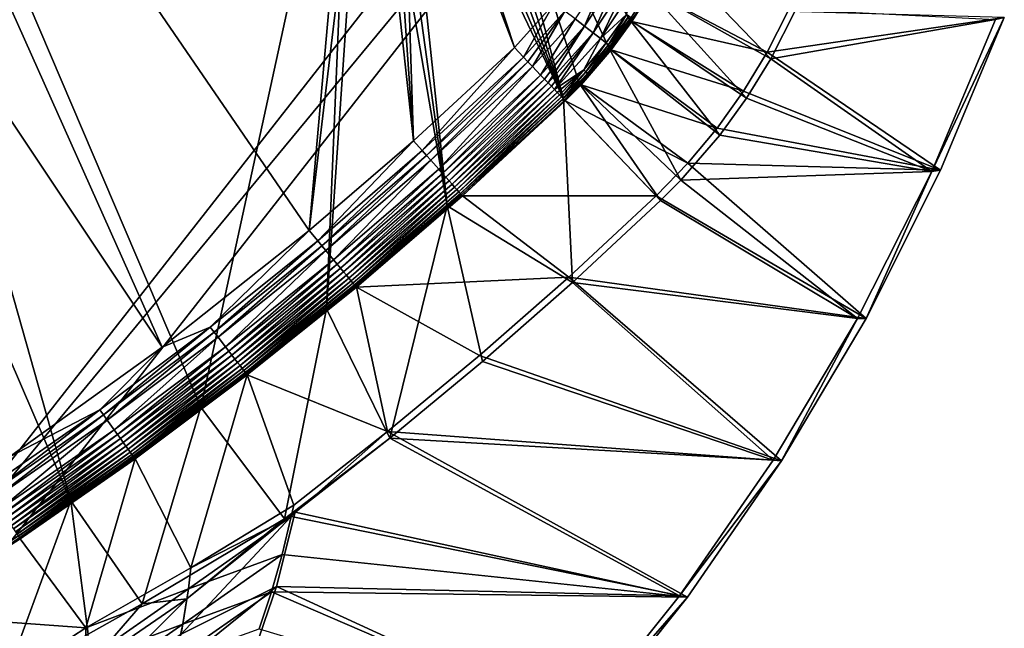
# Model space of a CAD drawing. Header units: metres. Extents: x 0 to 1501, y -1015 to 0.
# Tile 27 of 38: x 1042 to 1439, y -639 to -394. Entities that reach past the tile are written whole.
import ezdxf

# ---------------------------------------------------------------- set-up
doc = ezdxf.new("R2010")
doc.units = ezdxf.units.M

msp = doc.modelspace()

# ---------------------------------------------------------------- linework, layer by layer
at = {"layer": 'None'}
for points in [[(863.073975, -123.910141, -406), (928.658752, -113.104782, -406), (1062.969604, -587.750427, -406)], [(1062.969604, -587.750427, -406), (928.658752, -113.104782, -406), (1115.29248, -549.992249, -406)], [(928.658752, -113.104782, -406), (1176.091064, -271.071716, -406), (1115.29248, -549.992249, -406)], [(1009.002441, -623.525391, -406), (863.073975, -123.910141, -406), (1062.969604, -587.750427, -406)], [(852.363037, -155.16153, -403), (1099.690308, -525.830444, -403), (928.027771, -142.184464, -403)], [(1099.690308, -525.830444, -403), (1159.021484, -478.837067, -403), (928.027771, -142.184464, -403)], [(928.027771, -142.184464, -403), (1159.021484, -478.837067, -403), (1177.562988, -270.158661, -403)], [(1038.202026, -569.963806, -403), (1099.690308, -525.830444, -403), (852.363037, -155.16153, -403)], [(1115.29248, -549.992249, -406), (1176.091064, -271.071716, -406), (1165.89502, -510.339233, -406)], [(1159.021484, -478.837067, -403), (1182.995117, -277.004944, -403), (1177.562988, -270.158661, -403)], [(1176.091064, -271.071716, -406), (1181.770264, -278.229675, -406), (1165.89502, -510.339233, -406)], [(1159.021484, -478.837067, -403), (1200.996948, -442.694824, -403), (1182.995117, -277.004944, -403)], [(1200.996948, -442.694824, -403), (1189.841309, -282.437042, -403), (1182.995117, -277.004944, -403)], [(1165.89502, -510.339233, -406), (1181.770264, -278.229675, -406), (1214.653198, -468.930359, -406)], [(1181.770264, -278.229675, -406), (1188.928345, -283.908905, -406), (1214.653198, -468.930359, -406)], [(1214.653198, -468.930359, -406), (1188.928345, -283.908905, -406), (1195.304932, -287.119873, -406)], [(1189.841309, -282.437042, -403), (1200.996948, -442.694824, -403), (1195.942505, -285.50943, -403)], [(1200.996948, -442.694824, -403), (1241.679077, -405.136078, -403), (1195.942505, -285.50943, -403)], [(1195.942505, -285.50943, -403), (1241.679077, -405.136078, -403), (1203.050415, -287.553131, -403)], [(1214.653198, -468.930359, -406), (1195.304932, -287.119873, -406), (1261.500244, -425.873413, -406)], [(1195.304932, -287.119873, -406), (1202.735352, -289.256256, -406), (1261.500244, -425.873413, -406)], [(1261.500244, -425.873413, -406), (1202.735352, -289.256256, -406), (1210, -289.922791, -406)], [(1241.679077, -405.136078, -403), (1257.551392, -387.577301, -403), (1203.050415, -287.553131, -403)], [(1261.500244, -425.873413, -406), (1210, -289.922791, -406), (1217.264648, -289.256256, -406)], [(1224.695068, -287.119873, -406), (1261.500244, -425.873413, -406), (1217.264648, -289.256256, -406)], [(1295.76123, -381.858002, -406), (1288.241943, -394.056702, -406), (1224.695068, -287.119873, -406)], [(1224.695068, -287.119873, -406), (1288.241943, -394.056702, -406), (1279.954468, -405.497314, -406)], [(1279.954468, -405.497314, -406), (1267.835571, -419.526672, -406), (1224.695068, -287.119873, -406)], [(1267.835571, -419.526672, -406), (1261.500244, -425.873413, -406), (1224.695068, -287.119873, -406)], [(1295.76123, -381.858002, -406), (1303.539673, -366.539856, -406), (1345.056763, -409.747253, -3)], [(1303.539673, -366.539856, -406), (1355.144165, -389.88147, -3), (1345.056763, -409.747253, -3)], [(1280.380005, -372.118896, -401.100159), (1266.149292, -393.612274, -401.100159), (1269.971069, -396.572113, -398.780426)], [(1280.380005, -372.118896, -401.100159), (1269.971069, -396.572113, -398.780426), (1284.599976, -374.477356, -398.780426)], [(1284.599976, -374.477356, -398.780426), (1269.971069, -396.572113, -398.780426), (1273.403076, -399.230011, -395.641296)], [(1288.389526, -376.595245, -395.641296), (1284.599976, -374.477356, -398.780426), (1273.403076, -399.230011, -395.641296)], [(1273.403076, -399.230011, -395.641296), (1276.338257, -401.503143, -391.779236), (1288.389526, -376.595245, -395.641296)], [(1276.338257, -401.503143, -391.779236), (1291.630493, -378.406555, -391.779236), (1288.389526, -376.595245, -395.641296)], [(1291.630493, -378.406555, -391.779236), (1276.338257, -401.503143, -391.779236), (1286.889404, -391.874054, -387.314758)], [(1288.241943, -394.056702, -406), (1295.76123, -381.858002, -406), (1335.307495, -425.563843, -3)], [(1289.090942, -394.625, -377.175201), (1296.650391, -382.361053, -377.175201), (1289.268433, -393.447327, -379.803467)], [(1343.615356, -406.986908), (1296.650391, -382.361053, -377.175201), (1289.090942, -394.625, -377.175201)], [(1295.76123, -381.858002, -406), (1345.056763, -409.747253, -3), (1335.307495, -425.563843, -3)], [(1343.615356, -406.986908), (1351.943481, -390.610016), (1296.650391, -382.361053, -377.175201)], [(1257.551392, -387.577301, -403), (1241.679077, -405.136078, -403), (1245.361694, -408.988861, -402.522797)], [(1257.551392, -387.577301, -403), (1245.361694, -408.988861, -402.522797), (1262.056519, -390.442627, -402.52005)], [(1262.056519, -390.442627, -402.52005), (1245.361694, -408.988861, -402.522797), (1247.171997, -410.882904, -401.927521)], [(1247.171997, -410.882904, -401.927521), (1248.93811, -412.730621, -401.100342), (1262.056519, -390.442627, -402.52005)], [(1262.056519, -390.442627, -402.52005), (1248.93811, -412.730621, -401.100342), (1266.149292, -393.612274, -401.100159)], [(1286.889404, -391.874054, -387.314758), (1276.338257, -401.503143, -391.779236), (1278.686279, -403.321503, -387.314758)], [(1278.686279, -403.321503, -387.314758), (1279.613892, -404.039917, -384.897552), (1286.889404, -391.874054, -387.314758)], [(1279.613892, -404.039917, -384.897552), (1287.868042, -392.521271, -384.897552), (1286.889404, -391.874054, -387.314758)], [(1279.613892, -404.039917, -384.897552), (1280.367432, -404.623505, -382.385681), (1287.868042, -392.521271, -384.897552)], [(1280.367432, -404.623505, -382.385681), (1288.663086, -393.047028, -382.385681), (1287.868042, -392.521271, -384.897552)], [(1343.615356, -406.986908), (1439.174805, -393.012756), (1351.943481, -390.610016)], [(1355.144165, -389.88147, -3), (1435.656006, -393.829926, -3), (1345.056763, -409.747253, -3)], [(1266.149292, -393.612274, -401.100159), (1248.93811, -412.730621, -401.100342), (1252.278931, -416.225891, -398.780975)], [(1266.149292, -393.612274, -401.100159), (1252.278931, -416.225891, -398.780975), (1269.971069, -396.572113, -398.780426)], [(1269.971069, -396.572113, -398.780426), (1252.278931, -416.225891, -398.780975), (1253.827393, -417.845947, -397.307983)], [(1253.827393, -417.845947, -397.307983), (1255.27832, -419.363953, -395.641296), (1269.971069, -396.572113, -398.780426)], [(1269.971069, -396.572113, -398.780426), (1255.27832, -419.363953, -395.641296), (1273.403076, -399.230011, -395.641296)], [(1279.954468, -405.497314, -406), (1288.241943, -394.056702, -406), (1324.562012, -440.397522, -3)], [(1280.367432, -404.623505, -382.385681), (1280.941162, -405.067841, -379.803467), (1288.663086, -393.047028, -382.385681)], [(1280.759033, -406.126801, -377.175201), (1289.090942, -394.625, -377.175201), (1280.941162, -405.067841, -379.803467)], [(1334.083496, -422.693665), (1289.090942, -394.625, -377.175201), (1280.759033, -406.126801, -377.175201)], [(1280.941162, -405.067841, -379.803467), (1289.268433, -393.447327, -379.803467), (1288.663086, -393.047028, -382.385681)], [(1289.090942, -394.625, -377.175201), (1289.268433, -393.447327, -379.803467), (1280.941162, -405.067841, -379.803467)], [(1288.241943, -394.056702, -406), (1335.307495, -425.563843, -3), (1324.562012, -440.397522, -3)], [(1334.083496, -422.693665), (1343.615356, -406.986908), (1289.090942, -394.625, -377.175201)], [(1413.408203, -454.588379), (1439.174805, -393.012756), (1343.615356, -406.986908)], [(1435.656006, -393.829926, -3), (1409.899414, -455.033936, -3), (1345.056763, -409.747253, -3)], [(1413.408203, -454.588379, -45), (1409.899414, -455.033936, -45), (1439.174805, -393.012756, -45)], [(1409.899414, -455.033936, -45), (1435.656006, -393.829926, -45), (1439.174805, -393.012756, -45)], [(1435.656006, -393.829926, -45), (1409.899414, -455.033936, -45), (1435.656006, -393.829926, -3)], [(1409.899414, -455.033936, -45), (1409.899414, -455.033936, -3), (1435.656006, -393.829926, -3)], [(1413.408203, -454.588379, -45), (1439.174805, -393.012756, -45), (1413.408203, -454.588379)], [(1439.174805, -393.012756, -45), (1439.174805, -393.012756), (1413.408203, -454.588379)], [(1273.403076, -399.230011, -395.641296), (1255.27832, -419.363953, -395.641296), (1256.620728, -420.768341, -393.793762)], [(1256.620728, -420.768341, -393.793762), (1257.844116, -422.048279, -391.779541), (1273.403076, -399.230011, -395.641296)], [(1257.844116, -422.048279, -391.779541), (1276.338257, -401.503143, -391.779236), (1273.403076, -399.230011, -395.641296)], [(1276.338257, -401.503143, -391.779236), (1257.844116, -422.048279, -391.779541), (1269.669678, -414.120789, -387.314758)], [(1276.338257, -401.503143, -391.779236), (1269.669678, -414.120789, -387.314758), (1278.686279, -403.321503, -387.314758)], [(1269.669678, -414.120789, -387.314758), (1270.541138, -414.906342, -384.897552), (1278.686279, -403.321503, -387.314758)], [(1270.541138, -414.906342, -384.897552), (1279.613892, -404.039917, -384.897552), (1278.686279, -403.321503, -387.314758)], [(1270.541138, -414.906342, -384.897552), (1271.249146, -415.544495, -382.385681), (1279.613892, -404.039917, -384.897552)], [(1271.249146, -415.544495, -382.385681), (1280.367432, -404.623505, -382.385681), (1279.613892, -404.039917, -384.897552)], [(1271.249146, -415.544495, -382.385681), (1271.788208, -416.030396, -379.803467), (1280.367432, -404.623505, -382.385681)], [(1271.788208, -416.030396, -379.803467), (1280.941162, -405.067841, -379.803467), (1280.367432, -404.623505, -382.385681)], [(1241.679077, -405.136078, -403), (1200.996948, -442.694824, -403), (1204.543091, -446.670441, -402.52005)], [(1245.361694, -408.988861, -402.522797), (1241.679077, -405.136078, -403), (1204.543091, -446.670441, -402.52005)], [(1267.835571, -419.526672, -406), (1279.954468, -405.497314, -406), (1308.839722, -458.597443, -3)], [(1268.575195, -420.231384, -377.175201), (1280.759033, -406.126801, -377.175201), (1271.788208, -416.030396, -379.803467)], [(1323.401245, -437.641937), (1280.759033, -406.126801, -377.175201), (1268.575195, -420.231384, -377.175201)], [(1280.759033, -406.126801, -377.175201), (1280.941162, -405.067841, -379.803467), (1271.788208, -416.030396, -379.803467)], [(1279.954468, -405.497314, -406), (1324.562012, -440.397522, -3), (1308.839722, -458.597443, -3)], [(1323.401245, -437.641937), (1334.083496, -422.693665), (1280.759033, -406.126801, -377.175201)], [(1334.083496, -422.693665), (1413.408203, -454.588379), (1343.615356, -406.986908)], [(1245.361694, -408.988861, -402.522797), (1204.543091, -446.670441, -402.52005), (1206.286865, -448.626038, -401.92572)], [(1247.171997, -410.882904, -401.927521), (1245.361694, -408.988861, -402.522797), (1206.286865, -448.626038, -401.92572)], [(1247.171997, -410.882904, -401.927521), (1206.286865, -448.626038, -401.92572), (1207.988525, -450.534515, -401.100159)], [(1248.93811, -412.730621, -401.100342), (1247.171997, -410.882904, -401.927521), (1207.988525, -450.534515, -401.100159)], [(1248.93811, -412.730621, -401.100342), (1207.988525, -450.534515, -401.100159), (1211.205933, -454.142822, -398.780426)], [(1252.278931, -416.225891, -398.780975), (1248.93811, -412.730621, -401.100342), (1211.205933, -454.142822, -398.780426)], [(1345.056763, -409.747253, -3), (1409.899414, -455.033936, -3), (1335.307495, -425.563843, -3)], [(1252.278931, -416.225891, -398.780975), (1211.205933, -454.142822, -398.780426), (1212.697388, -455.81546, -397.307617)], [(1253.827393, -417.845947, -397.307983), (1252.278931, -416.225891, -398.780975), (1212.697388, -455.81546, -397.307617)], [(1257.844116, -422.048279, -391.779541), (1258.938721, -423.193542, -389.614227), (1269.669678, -414.120789, -387.314758)], [(1269.669678, -414.120789, -387.314758), (1258.938721, -423.193542, -389.614227), (1259.895996, -424.195068, -387.314301)], [(1259.895996, -424.195068, -387.314301), (1260.707764, -425.044373, -384.898315), (1269.669678, -414.120789, -387.314758)], [(1260.707764, -425.044373, -384.898315), (1270.541138, -414.906342, -384.897552), (1269.669678, -414.120789, -387.314758)], [(1260.707764, -425.044373, -384.898315), (1261.367065, -425.7341, -382.386566), (1270.541138, -414.906342, -384.897552)], [(1261.367065, -425.7341, -382.386566), (1271.249146, -415.544495, -382.385681), (1270.541138, -414.906342, -384.897552)], [(1261.367065, -425.7341, -382.386566), (1261.990723, -426.386536, -378.988251), (1271.249146, -415.544495, -382.385681)], [(1261.990723, -426.386536, -378.988251), (1271.788208, -416.030396, -379.803467), (1271.249146, -415.544495, -382.385681)], [(1268.575195, -420.231384, -377.175201), (1271.788208, -416.030396, -379.803467), (1261.990723, -426.386536, -378.988251)], [(1253.827393, -417.845947, -397.307983), (1212.697388, -455.81546, -397.307617), (1214.095093, -457.382996, -395.641296)], [(1255.27832, -419.363953, -395.641296), (1253.827393, -417.845947, -397.307983), (1214.095093, -457.382996, -395.641296)], [(1255.27832, -419.363953, -395.641296), (1214.095093, -457.382996, -395.641296), (1215.387695, -458.832794, -393.793457)], [(1256.620728, -420.768341, -393.793762), (1255.27832, -419.363953, -395.641296), (1215.387695, -458.832794, -393.793457)], [(1261.500244, -425.873413, -406), (1267.835571, -419.526672, -406), (1300.634644, -466.816772, -3)], [(1262.206055, -426.611908, -377.175201), (1268.575195, -420.231384, -377.175201), (1261.990723, -426.386536, -378.988251)], [(1311.629028, -451.747681), (1268.575195, -420.231384, -377.175201), (1262.206055, -426.611908, -377.175201)], [(1267.835571, -419.526672, -406), (1308.839722, -458.597443, -3), (1300.634644, -466.816772, -3)], [(1311.629028, -451.747681), (1323.401245, -437.641937), (1268.575195, -420.231384, -377.175201)], [(1256.620728, -420.768341, -393.793762), (1215.387695, -458.832794, -393.793457), (1216.565918, -460.154144, -391.779236)], [(1257.844116, -422.048279, -391.779541), (1256.620728, -420.768341, -393.793762), (1216.565918, -460.154144, -391.779236)], [(1257.844116, -422.048279, -391.779541), (1216.565918, -460.154144, -391.779236), (1217.620605, -461.336914, -389.61441)], [(1258.938721, -423.193542, -389.614227), (1257.844116, -422.048279, -391.779541), (1217.620605, -461.336914, -389.61441)], [(1258.938721, -423.193542, -389.614227), (1217.620605, -461.336914, -389.61441), (1218.54248, -462.37088, -387.314758)], [(1259.895996, -424.195068, -387.314301), (1258.938721, -423.193542, -389.614227), (1218.54248, -462.37088, -387.314758)], [(1259.895996, -424.195068, -387.314301), (1218.54248, -462.37088, -387.314758), (1219.323364, -463.246674, -384.897552)], [(1260.707764, -425.044373, -384.898315), (1259.895996, -424.195068, -387.314301), (1219.323364, -463.246674, -384.897552)], [(1413.408203, -454.588379), (1334.083496, -422.693665), (1323.401245, -437.641937)], [(1214.653198, -468.930359, -406), (1261.500244, -425.873413, -406), (1265.171631, -499.751129, -3)], [(1260.707764, -425.044373, -384.898315), (1219.323364, -463.246674, -384.897552), (1219.957764, -463.958099, -382.385681)], [(1261.367065, -425.7341, -382.386566), (1260.707764, -425.044373, -384.898315), (1219.957764, -463.958099, -382.385681)], [(1261.367065, -425.7341, -382.386566), (1219.957764, -463.958099, -382.385681), (1220.440796, -464.499817, -379.803467)], [(1261.990723, -426.386536, -378.988251), (1261.367065, -425.7341, -382.386566), (1220.440796, -464.499817, -379.803467)], [(1261.990723, -426.386536, -378.988251), (1220.440796, -464.499817, -379.803467), (1220.748169, -464.88623, -377.175201)], [(1262.206055, -426.611908, -377.175201), (1261.990723, -426.386536, -378.988251), (1220.748169, -464.88623, -377.175201)], [(1220.748169, -464.88623, -377.175201), (1298.832642, -464.931549), (1262.206055, -426.611908, -377.175201)], [(1261.500244, -425.873413, -406), (1300.634644, -466.816772, -3), (1265.171631, -499.751129, -3)], [(1298.832642, -464.931549), (1311.629028, -451.747681), (1262.206055, -426.611908, -377.175201)], [(1409.899414, -455.033936, -3), (1324.562012, -440.397522, -3), (1335.307495, -425.563843, -3)], [(1324.562012, -440.397522, -3), (1409.899414, -455.033936, -3), (1308.839722, -458.597443, -3)], [(1311.629028, -451.747681), (1413.408203, -454.588379), (1323.401245, -437.641937)], [(1200.996948, -442.694824, -403), (1159.021484, -478.837067, -403), (1162.424805, -482.933624, -402.52005)], [(1204.543091, -446.670441, -402.52005), (1200.996948, -442.694824, -403), (1162.424805, -482.933624, -402.52005)], [(1204.543091, -446.670441, -402.52005), (1162.424805, -482.933624, -402.52005), (1164.099731, -484.948456, -401.92572)], [(1206.286865, -448.626038, -401.92572), (1204.543091, -446.670441, -402.52005), (1164.099731, -484.948456, -401.92572)], [(1206.286865, -448.626038, -401.92572), (1164.099731, -484.948456, -401.92572), (1165.734375, -486.914734, -401.100159)], [(1207.988525, -450.534515, -401.100159), (1206.286865, -448.626038, -401.92572), (1165.734375, -486.914734, -401.100159)], [(1207.988525, -450.534515, -401.100159), (1165.734375, -486.914734, -401.100159), (1168.824829, -490.632263, -398.780426)], [(1211.205933, -454.142822, -398.780426), (1207.988525, -450.534515, -401.100159), (1168.824829, -490.632263, -398.780426)], [(1298.832642, -464.931549), (1383.436035, -514.230164), (1311.629028, -451.747681)], [(1383.436035, -514.230164), (1413.408203, -454.588379), (1311.629028, -451.747681)], [(1211.205933, -454.142822, -398.780426), (1168.824829, -490.632263, -398.780426), (1170.257324, -492.355591, -397.307617)], [(1212.697388, -455.81546, -397.307617), (1211.205933, -454.142822, -398.780426), (1170.257324, -492.355591, -397.307617)], [(1212.697388, -455.81546, -397.307617), (1170.257324, -492.355591, -397.307617), (1171.599976, -493.970581, -395.641296)], [(1214.095093, -457.382996, -395.641296), (1212.697388, -455.81546, -397.307617), (1171.599976, -493.970581, -395.641296)], [(1409.899414, -455.033936, -3), (1379.971436, -514.310059, -3), (1308.839722, -458.597443, -3)], [(1409.899414, -455.033936, -45), (1379.971436, -514.310059, -45), (1409.899414, -455.033936, -3)], [(1379.971436, -514.310059, -45), (1379.971436, -514.310059, -3), (1409.899414, -455.033936, -3)], [(1383.436035, -514.230164, -45), (1379.971436, -514.310059, -45), (1409.899414, -455.033936, -45)], [(1383.436035, -514.230164, -45), (1413.408203, -454.588379, -45), (1383.436035, -514.230164)], [(1413.408203, -454.588379, -45), (1413.408203, -454.588379), (1383.436035, -514.230164)], [(1413.408203, -454.588379, -45), (1383.436035, -514.230164, -45), (1409.899414, -455.033936, -45)], [(1214.095093, -457.382996, -395.641296), (1171.599976, -493.970581, -395.641296), (1172.841675, -495.464264, -393.793457)], [(1215.387695, -458.832794, -393.793457), (1214.095093, -457.382996, -395.641296), (1172.841675, -495.464264, -393.793457)], [(1215.387695, -458.832794, -393.793457), (1172.841675, -495.464264, -393.793457), (1173.973389, -496.825653, -391.779236)], [(1216.565918, -460.154144, -391.779236), (1215.387695, -458.832794, -393.793457), (1173.973389, -496.825653, -391.779236)], [(1216.565918, -460.154144, -391.779236), (1173.973389, -496.825653, -391.779236), (1174.98645, -498.04422, -389.61441)], [(1217.620605, -461.336914, -389.61441), (1216.565918, -460.154144, -391.779236), (1174.98645, -498.04422, -389.61441)], [(1308.839722, -458.597443, -3), (1379.971436, -514.310059, -3), (1300.634644, -466.816772, -3)], [(1217.620605, -461.336914, -389.61441), (1174.98645, -498.04422, -389.61441), (1175.871948, -499.109497, -387.314758)], [(1218.54248, -462.37088, -387.314758), (1217.620605, -461.336914, -389.61441), (1175.871948, -499.109497, -387.314758)], [(1218.54248, -462.37088, -387.314758), (1175.871948, -499.109497, -387.314758), (1176.62207, -500.01181, -384.897552)], [(1219.323364, -463.246674, -384.897552), (1218.54248, -462.37088, -387.314758), (1176.62207, -500.01181, -384.897552)], [(1219.323364, -463.246674, -384.897552), (1176.62207, -500.01181, -384.897552), (1177.231445, -500.744812, -382.385681)], [(1219.957764, -463.958099, -382.385681), (1219.323364, -463.246674, -384.897552), (1177.231445, -500.744812, -382.385681)], [(1219.957764, -463.958099, -382.385681), (1177.231445, -500.744812, -382.385681), (1177.695435, -501.302917, -379.803467)], [(1220.440796, -464.499817, -379.803467), (1219.957764, -463.958099, -382.385681), (1177.695435, -501.302917, -379.803467)], [(1220.440796, -464.499817, -379.803467), (1177.695435, -501.302917, -379.803467), (1177.98938, -501.70163, -377.175201)], [(1220.748169, -464.88623, -377.175201), (1220.440796, -464.499817, -379.803467), (1177.98938, -501.70163, -377.175201)], [(1177.98938, -501.70163, -377.175201), (1263.665771, -497.59726), (1220.748169, -464.88623, -377.175201)], [(1263.665771, -497.59726), (1298.832642, -464.931549), (1220.748169, -464.88623, -377.175201)], [(1383.436035, -514.230164), (1298.832642, -464.931549), (1263.665771, -497.59726)], [(1379.971436, -514.310059, -3), (1265.171631, -499.751129, -3), (1300.634644, -466.816772, -3)], [(1165.89502, -510.339233, -406), (1214.653198, -468.930359, -406), (1191.480957, -562.496277, -3)], [(1191.480957, -562.496277, -3), (1214.653198, -468.930359, -406), (1228.776978, -531.653076, -3)], [(1214.653198, -468.930359, -406), (1265.171631, -499.751129, -3), (1228.776978, -531.653076, -3)], [(1159.021484, -478.837067, -403), (1099.690308, -525.830444, -403), (1119.066162, -517.72699, -402.52005)], [(1162.424805, -482.933624, -402.52005), (1159.021484, -478.837067, -403), (1119.066162, -517.72699, -402.52005)], [(1162.424805, -482.933624, -402.52005), (1119.066162, -517.72699, -402.52005), (1120.670288, -519.798645, -401.92572)], [(1164.099731, -484.948456, -401.92572), (1162.424805, -482.933624, -402.52005), (1120.670288, -519.798645, -401.92572)], [(1164.099731, -484.948456, -401.92572), (1120.670288, -519.798645, -401.92572), (1122.23584, -521.820374, -401.100159)], [(1165.734375, -486.914734, -401.100159), (1164.099731, -484.948456, -401.92572), (1122.23584, -521.820374, -401.100159)], [(1165.734375, -486.914734, -401.100159), (1122.23584, -521.820374, -401.100159), (1125.195557, -525.642761, -398.780426)], [(1168.824829, -490.632263, -398.780426), (1165.734375, -486.914734, -401.100159), (1125.195557, -525.642761, -398.780426)], [(1168.824829, -490.632263, -398.780426), (1125.195557, -525.642761, -398.780426), (1126.567627, -527.414673, -397.307617)], [(1170.257324, -492.355591, -397.307617), (1168.824829, -490.632263, -398.780426), (1126.567627, -527.414673, -397.307617)], [(1170.257324, -492.355591, -397.307617), (1126.567627, -527.414673, -397.307617), (1127.853516, -529.075195, -395.641296)], [(1171.599976, -493.970581, -395.641296), (1170.257324, -492.355591, -397.307617), (1127.853516, -529.075195, -395.641296)], [(1171.599976, -493.970581, -395.641296), (1127.853516, -529.075195, -395.641296), (1129.042725, -530.611023, -393.793457)], [(1172.841675, -495.464264, -393.793457), (1171.599976, -493.970581, -395.641296), (1129.042725, -530.611023, -393.793457)], [(1172.841675, -495.464264, -393.793457), (1129.042725, -530.611023, -393.793457), (1130.126587, -532.010803, -391.779236)], [(1173.973389, -496.825653, -391.779236), (1172.841675, -495.464264, -393.793457), (1130.126587, -532.010803, -391.779236)], [(1173.973389, -496.825653, -391.779236), (1130.126587, -532.010803, -391.779236), (1131.096802, -533.263733, -389.61441)], [(1174.98645, -498.04422, -389.61441), (1173.973389, -496.825653, -391.779236), (1131.096802, -533.263733, -389.61441)], [(1174.98645, -498.04422, -389.61441), (1131.096802, -533.263733, -389.61441), (1131.944946, -534.35907, -387.314758)], [(1175.871948, -499.109497, -387.314758), (1174.98645, -498.04422, -389.61441), (1131.944946, -534.35907, -387.314758)], [(1175.871948, -499.109497, -387.314758), (1131.944946, -534.35907, -387.314758), (1132.66333, -535.286804, -384.897552)], [(1176.62207, -500.01181, -384.897552), (1175.871948, -499.109497, -387.314758), (1132.66333, -535.286804, -384.897552)], [(1176.62207, -500.01181, -384.897552), (1132.66333, -535.286804, -384.897552), (1133.246826, -536.040466, -382.385681)], [(1177.231445, -500.744812, -382.385681), (1176.62207, -500.01181, -384.897552), (1133.246826, -536.040466, -382.385681)], [(1177.98938, -501.70163, -377.175201), (1227.581055, -529.246155), (1263.665771, -497.59726)], [(1349.402466, -571.651245), (1263.665771, -497.59726), (1227.581055, -529.246155)], [(1346.015503, -571.374329, -3), (1228.776978, -531.653076, -3), (1265.171631, -499.751129, -3)], [(1349.402466, -571.651245), (1383.436035, -514.230164), (1263.665771, -497.59726)], [(1379.971436, -514.310059, -3), (1346.015503, -571.374329, -3), (1265.171631, -499.751129, -3)], [(1177.231445, -500.744812, -382.385681), (1133.246826, -536.040466, -382.385681), (1133.691284, -536.614319, -379.803467)], [(1177.695435, -501.302917, -379.803467), (1177.231445, -500.744812, -382.385681), (1133.691284, -536.614319, -379.803467)], [(1177.695435, -501.302917, -379.803467), (1133.691284, -536.614319, -379.803467), (1133.981079, -537.013977, -377.175201)], [(1177.98938, -501.70163, -377.175201), (1177.695435, -501.302917, -379.803467), (1133.981079, -537.013977, -377.175201)], [(1133.981079, -537.013977, -377.175201), (1190.607788, -559.852417), (1177.98938, -501.70163, -377.175201)], [(1190.607788, -559.852417), (1227.581055, -529.246155), (1177.98938, -501.70163, -377.175201)], [(1115.29248, -549.992249, -406), (1165.89502, -510.339233, -406), (1149.077271, -594.906677, -6.098249)], [(1149.077271, -594.906677, -6.098249), (1165.89502, -510.339233, -406), (1191.480957, -562.496277, -3)], [(1379.971436, -514.310059, -45), (1346.015503, -571.374329, -45), (1379.971436, -514.310059, -3)], [(1346.015503, -571.374329, -45), (1346.015503, -571.374329, -3), (1379.971436, -514.310059, -3)], [(1349.402466, -571.651245, -45), (1346.015503, -571.374329, -45), (1379.971436, -514.310059, -45)], [(1349.402466, -571.651245, -45), (1383.436035, -514.230164, -45), (1349.402466, -571.651245)], [(1383.436035, -514.230164, -45), (1383.436035, -514.230164), (1349.402466, -571.651245)], [(1383.436035, -514.230164, -45), (1349.402466, -571.651245, -45), (1379.971436, -514.310059, -45)], [(1119.066162, -517.72699, -402.52005), (1074.527222, -550.999573, -402.52005), (1076.058594, -553.125549, -401.92572)], [(1119.066162, -517.72699, -402.52005), (1099.690308, -525.830444, -403), (1074.527222, -550.999573, -402.52005)], [(1120.670288, -519.798645, -401.92572), (1119.066162, -517.72699, -402.52005), (1076.058594, -553.125549, -401.92572)], [(1120.670288, -519.798645, -401.92572), (1076.058594, -553.125549, -401.92572), (1077.553101, -555.200317, -401.100159)], [(1122.23584, -521.820374, -401.100159), (1120.670288, -519.798645, -401.92572), (1077.553101, -555.200317, -401.100159)], [(1122.23584, -521.820374, -401.100159), (1077.553101, -555.200317, -401.100159), (1080.378662, -559.122925, -398.780426)], [(1125.195557, -525.642761, -398.780426), (1122.23584, -521.820374, -401.100159), (1080.378662, -559.122925, -398.780426)], [(1099.690308, -525.830444, -403), (1038.202026, -569.963806, -403), (1074.527222, -550.999573, -402.52005)], [(1125.195557, -525.642761, -398.780426), (1080.378662, -559.122925, -398.780426), (1081.688477, -560.941284, -397.307617)], [(1126.567627, -527.414673, -397.307617), (1125.195557, -525.642761, -398.780426), (1081.688477, -560.941284, -397.307617)], [(1126.567627, -527.414673, -397.307617), (1081.688477, -560.941284, -397.307617), (1082.916016, -562.645386, -395.641296)], [(1127.853516, -529.075195, -395.641296), (1126.567627, -527.414673, -397.307617), (1082.916016, -562.645386, -395.641296)], [(1127.853516, -529.075195, -395.641296), (1082.916016, -562.645386, -395.641296), (1084.05127, -564.221497, -393.793457)], [(1129.042725, -530.611023, -393.793457), (1127.853516, -529.075195, -395.641296), (1084.05127, -564.221497, -393.793457)], [(1129.042725, -530.611023, -393.793457), (1084.05127, -564.221497, -393.793457), (1085.08606, -565.657959, -391.779236)], [(1130.126587, -532.010803, -391.779236), (1129.042725, -530.611023, -393.793457), (1085.08606, -565.657959, -391.779236)], [(1190.607788, -559.852417), (1349.402466, -571.651245), (1227.581055, -529.246155)], [(1228.776978, -531.653076, -3), (1346.015503, -571.374329, -3), (1191.480957, -562.496277, -3)], [(1130.126587, -532.010803, -391.779236), (1085.08606, -565.657959, -391.779236), (1086.012207, -566.943787, -389.61441)], [(1131.096802, -533.263733, -389.61441), (1130.126587, -532.010803, -391.779236), (1086.012207, -566.943787, -389.61441)], [(1131.096802, -533.263733, -389.61441), (1086.012207, -566.943787, -389.61441), (1086.821899, -568.06781, -387.314758)], [(1131.944946, -534.35907, -387.314758), (1131.096802, -533.263733, -389.61441), (1086.821899, -568.06781, -387.314758)], [(1131.944946, -534.35907, -387.314758), (1086.821899, -568.06781, -387.314758), (1087.507813, -569.019958, -384.897552)], [(1132.66333, -535.286804, -384.897552), (1131.944946, -534.35907, -387.314758), (1087.507813, -569.019958, -384.897552)], [(1132.66333, -535.286804, -384.897552), (1087.507813, -569.019958, -384.897552), (1088.064819, -569.793335, -382.385681)], [(1133.246826, -536.040466, -382.385681), (1132.66333, -535.286804, -384.897552), (1088.064819, -569.793335, -382.385681)], [(1133.246826, -536.040466, -382.385681), (1088.064819, -569.793335, -382.385681), (1088.489136, -570.382263, -379.803467)], [(1133.691284, -536.614319, -379.803467), (1133.246826, -536.040466, -382.385681), (1088.489136, -570.382263, -379.803467)], [(1133.691284, -536.614319, -379.803467), (1088.489136, -570.382263, -379.803467), (1088.776123, -570.780823, -377.175201)], [(1133.981079, -537.013977, -377.175201), (1133.691284, -536.614319, -379.803467), (1088.776123, -570.780823, -377.175201)], [(1133.981079, -537.013977, -377.175201), (1088.776123, -570.780823, -377.175201), (1111.334717, -614.646179, -29.989656)], [(1111.334717, -614.646179, -29.989656), (1152.776245, -589.391174), (1133.981079, -537.013977, -377.175201)], [(1152.776245, -589.391174), (1190.607788, -559.852417), (1133.981079, -537.013977, -377.175201)], [(1074.527222, -550.999573, -402.52005), (1028.866821, -582.703247, -402.52005), (1030.323608, -584.880981, -401.92572)], [(1074.527222, -550.999573, -402.52005), (1038.202026, -569.963806, -403), (1028.866821, -582.703247, -402.52005)], [(1076.058594, -553.125549, -401.92572), (1074.527222, -550.999573, -402.52005), (1030.323608, -584.880981, -401.92572)], [(1062.969604, -587.750427, -406), (1115.29248, -549.992249, -406), (1091.629395, -629.163696, -47.648876)], [(1091.629395, -629.163696, -47.648876), (1115.29248, -549.992249, -406), (1149.077271, -594.906677, -6.098249)], [(1076.058594, -553.125549, -401.92572), (1030.323608, -584.880981, -401.92572), (1031.745361, -587.006287, -401.100159)], [(1077.553101, -555.200317, -401.100159), (1076.058594, -553.125549, -401.92572), (1031.745361, -587.006287, -401.100159)], [(1077.553101, -555.200317, -401.100159), (1031.745361, -587.006287, -401.100159), (1034.43335, -591.024475, -398.780426)], [(1080.378662, -559.122925, -398.780426), (1077.553101, -555.200317, -401.100159), (1034.43335, -591.024475, -398.780426)], [(1080.378662, -559.122925, -398.780426), (1034.43335, -591.024475, -398.780426), (1035.679443, -592.887085, -397.307617)], [(1081.688477, -560.941284, -397.307617), (1080.378662, -559.122925, -398.780426), (1035.679443, -592.887085, -397.307617)], [(1081.688477, -560.941284, -397.307617), (1035.679443, -592.887085, -397.307617), (1036.847168, -594.63269, -395.641296)], [(1082.916016, -562.645386, -395.641296), (1081.688477, -560.941284, -397.307617), (1036.847168, -594.63269, -395.641296)], [(1082.916016, -562.645386, -395.641296), (1036.847168, -594.63269, -395.641296), (1037.927246, -596.247192, -393.793457)], [(1084.05127, -564.221497, -393.793457), (1082.916016, -562.645386, -395.641296), (1037.927246, -596.247192, -393.793457)], [(1191.480957, -562.496277, -3), (1153.314209, -592.255249, -3.000001), (1149.077271, -594.906677, -6.098249)], [(1151.777588, -594.073975), (1311.470947, -626.575562), (1190.607788, -559.852417)], [(1190.607788, -559.852417), (1152.776245, -589.391174), (1151.777588, -594.073975)], [(1191.480957, -562.496277, -3), (1308.194214, -625.953491, -3), (1153.314209, -592.255249, -3.000001)], [(1311.470947, -626.575562), (1349.402466, -571.651245), (1190.607788, -559.852417)], [(1346.015503, -571.374329, -3), (1308.194214, -625.953491, -3), (1191.480957, -562.496277, -3)], [(1084.05127, -564.221497, -393.793457), (1037.927246, -596.247192, -393.793457), (1038.911499, -597.718628, -391.779236)], [(1085.08606, -565.657959, -391.779236), (1084.05127, -564.221497, -393.793457), (1038.911499, -597.718628, -391.779236)], [(1085.08606, -565.657959, -391.779236), (1038.911499, -597.718628, -391.779236), (1039.792603, -599.035767, -389.61441)], [(1086.012207, -566.943787, -389.61441), (1085.08606, -565.657959, -391.779236), (1039.792603, -599.035767, -389.61441)], [(1086.012207, -566.943787, -389.61441), (1039.792603, -599.035767, -389.61441), (1040.562866, -600.187195, -387.314758)], [(1086.821899, -568.06781, -387.314758), (1086.012207, -566.943787, -389.61441), (1040.562866, -600.187195, -387.314758)], [(1086.821899, -568.06781, -387.314758), (1040.562866, -600.187195, -387.314758), (1041.215332, -601.162476, -384.897552)], [(1087.507813, -569.019958, -384.897552), (1086.821899, -568.06781, -387.314758), (1041.215332, -601.162476, -384.897552)], [(1087.507813, -569.019958, -384.897552), (1041.215332, -601.162476, -384.897552), (1041.745361, -601.954712, -382.385681)], [(1088.064819, -569.793335, -382.385681), (1087.507813, -569.019958, -384.897552), (1041.745361, -601.954712, -382.385681)], [(1088.064819, -569.793335, -382.385681), (1041.745361, -601.954712, -382.385681), (1042.148926, -602.557983, -379.803467)], [(1088.489136, -570.382263, -379.803467), (1088.064819, -569.793335, -382.385681), (1042.148926, -602.557983, -379.803467)], [(1088.489136, -570.382263, -379.803467), (1042.148926, -602.557983, -379.803467), (1042.428833, -602.96167, -377.175201)], [(1088.776123, -570.780823, -377.175201), (1088.489136, -570.382263, -379.803467), (1042.428833, -602.96167, -377.175201)], [(1088.776123, -570.780823, -377.175201), (1042.428833, -602.96167, -377.175201), (1068.918579, -638.870056, -60)], [(1088.776123, -570.780823, -377.175201), (1068.918579, -638.870056, -60), (1111.334717, -614.646179, -29.989656)], [(1346.015503, -571.374329, -45), (1308.194214, -625.953491, -45), (1346.015503, -571.374329, -3)], [(1308.194214, -625.953491, -45), (1308.194214, -625.953491, -3), (1346.015503, -571.374329, -3)], [(1346.015503, -571.374329, -45), (1349.402466, -571.651245, -45), (1308.194214, -625.953491, -45)], [(1349.402466, -571.651245, -45), (1311.470947, -626.575562, -45), (1308.194214, -625.953491, -45)], [(1311.470947, -626.575562, -45), (1349.402466, -571.651245, -45), (1311.470947, -626.575562)], [(1349.402466, -571.651245, -45), (1349.402466, -571.651245), (1311.470947, -626.575562)], [(1009.002441, -623.525391, -406), (1062.969604, -587.750427, -406), (1034.834961, -664.224976, -63)], [(1062.969604, -587.750427, -406), (1069.902588, -641.350098, -63), (1034.834961, -664.224976, -63)], [(1069.902588, -641.350098, -63), (1062.969604, -587.750427, -406), (1091.629395, -629.163696, -47.648876)], [(1152.776245, -589.391174), (1111.334717, -614.646179, -29.989656), (1151.777588, -594.073975)], [(1091.629395, -629.163696, -47.648876), (1149.077271, -594.906677, -6.098249), (1109.601929, -627.140137, -33.975544)], [(1109.601929, -627.140137, -33.975544), (1153.314209, -592.255249, -3.000001), (1107.326294, -641.428284, -33.891987)], [(1153.314209, -592.255249, -3.000001), (1145.73999, -622.274109, -3), (1107.326294, -641.428284, -33.891987)], [(1149.077271, -594.906677, -6.098249), (1153.314209, -592.255249, -3.000001), (1109.601929, -627.140137, -33.975544)], [(1111.334717, -614.646179, -29.989656), (1110.314819, -623.118225, -29.987623), (1151.777588, -594.073975)], [(1151.777588, -594.073975), (1110.314819, -623.118225, -29.987623), (1148.099731, -609.295593)], [(1308.194214, -625.953491, -3), (1145.73999, -622.274109, -3), (1153.314209, -592.255249, -3.000001)], [(1311.470947, -626.575562), (1151.777588, -594.073975), (1148.099731, -609.295593)], [(1042.428833, -602.96167, -377.175201), (1042.148926, -602.557983, -379.803467), (994.994629, -633.517944, -377.175201)], [(1042.428833, -602.96167, -377.175201), (994.994629, -633.517944, -377.175201), (1068.918579, -638.870056, -60)], [(1110.314819, -623.118225, -29.987623), (1107.994873, -637.392578, -29.984549), (1148.099731, -609.295593)], [(1148.099731, -609.295593), (1107.994873, -637.392578, -29.984549), (1143.796997, -624.352478)], [(1143.796997, -624.352478), (1311.470947, -626.575562), (1148.099731, -609.295593)], [(1111.334717, -614.646179, -29.989656), (1068.918579, -638.870056, -60), (1110.314819, -623.118225, -29.987623)], [(1107.326294, -641.428284, -33.891987), (1145.73999, -622.274109, -3), (1104.304443, -655.588623, -33.800587)], [(1145.73999, -622.274109, -3), (1135.76123, -651.581543, -3), (1104.304443, -655.588623, -33.800587)], [(1266.688721, -677.786194, -3), (1135.76123, -651.581543, -3), (1145.73999, -622.274109, -3)], [(1308.194214, -625.953491, -3), (1266.688721, -677.786194, -3), (1145.73999, -622.274109, -3)], [(1068.918579, -638.870056, -60), (1068.801636, -652.155579, -60), (1110.314819, -623.118225, -29.987623)], [(1110.314819, -623.118225, -29.987623), (1068.801636, -652.155579, -60), (1107.994873, -637.392578, -29.984549)], [(1107.994873, -637.392578, -29.984549), (1104.93457, -651.539368, -29.981474), (1143.796997, -624.352478)], [(1143.796997, -624.352478), (1104.93457, -651.539368, -29.981474), (1138.876709, -639.219055)], [(1138.876709, -639.219055), (1269.824219, -678.738953), (1143.796997, -624.352478)], [(1269.824219, -678.738953), (1311.470947, -626.575562), (1143.796997, -624.352478)], [(1308.194214, -625.953491, -45), (1266.688721, -677.786194, -45), (1308.194214, -625.953491, -3)], [(1266.688721, -677.786194, -45), (1266.688721, -677.786194, -3), (1308.194214, -625.953491, -3)], [(1308.194214, -625.953491, -45), (1311.470947, -626.575562, -45), (1266.688721, -677.786194, -45)], [(1311.470947, -626.575562, -45), (1269.824219, -678.738953, -45), (1266.688721, -677.786194, -45)], [(1269.824219, -678.738953, -45), (1311.470947, -626.575562, -45), (1269.824219, -678.738953)], [(1311.470947, -626.575562, -45), (1311.470947, -626.575562), (1269.824219, -678.738953)], [(1107.326294, -641.428284, -33.891987), (1068.612061, -668.131714, -63), (1109.601929, -627.140137, -33.975544)], [(1068.612061, -668.131714, -63), (1069.688354, -654.694031, -63), (1109.601929, -627.140137, -33.975544)], [(1109.601929, -627.140137, -33.975544), (1069.688354, -654.694031, -63), (1091.629395, -629.163696, -47.648876)], [(1069.688354, -654.694031, -63), (1069.902588, -641.350098, -63), (1091.629395, -629.163696, -47.648876)], [(1068.918579, -638.870056, -60), (994.994629, -633.517944, -377.175201), (1028.373047, -665.224487, -60)], [(1028.373047, -665.224487, -60), (1068.801636, -652.155579, -60), (1068.918579, -638.870056, -60)], [(1068.801636, -652.155579, -60), (1067.826904, -665.480896, -60), (1107.994873, -637.392578, -29.984549)], [(1107.994873, -637.392578, -29.984549), (1067.826904, -665.480896, -60), (1104.93457, -651.539368, -29.981474)]]:
    msp.add_3dface(points, dxfattribs=at)
at = {"layer": 'None01'}
for points in [[(1420.450195, -116.977798, -410), (1404.711548, -104.637085, -410), (937.769287, -700.150574, -410)], [(1404.711548, -104.637085, -410), (1404.711548, -104.637085, -430), (937.769287, -700.150574, -410)], [(1404.711548, -104.637085, -430), (937.769287, -700.150574, -430), (937.769287, -700.150574, -410)], [(937.769287, -700.150574, -430), (1404.711548, -104.637085, -430), (1420.450195, -116.977798, -430)], [(953.507996, -712.491272, -410), (1420.450195, -116.977798, -410), (937.769287, -700.150574, -410)], [(953.507996, -712.491272, -430), (937.769287, -700.150574, -430), (1420.450195, -116.977798, -430)], [(953.507996, -712.491272, -410), (953.507996, -712.491272, -430), (1420.450195, -116.977798, -410)], [(953.507996, -712.491272, -430), (1420.450195, -116.977798, -430), (1420.450195, -116.977798, -410)]]:
    msp.add_3dface(points, dxfattribs=at)

doc.saveas('drawing.dxf')
